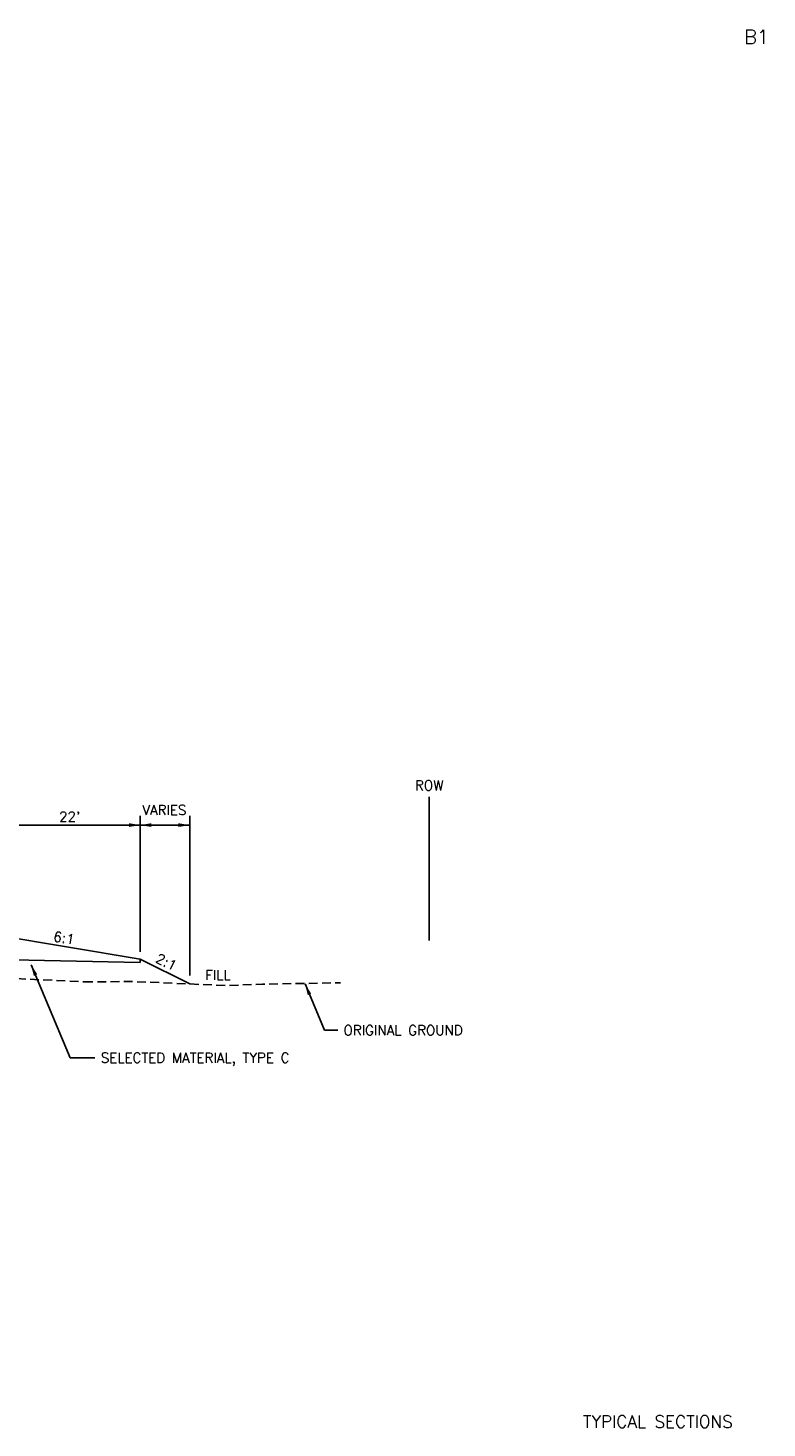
# Model space of a CAD drawing. Extents: x 18 to 323, y 7 to 735.
# Tile 2 of 6: x 218 to 323, y 11 to 209. Entities that reach past the tile are written whole.
import ezdxf
from ezdxf.enums import TextEntityAlignment as Align

# ---------------------------------------------------------------- set-up
doc = ezdxf.new("R2010")
doc.units = 0
doc.header["$LTSCALE"] = 10
doc.header["$MEASUREMENT"] = 0
doc.linetypes.add('HIDDEN_050%', pattern=[0.1875, 0.125, -0.0625])
for name, color, linetype in [('C-ANNO-TITL-T175', 6, 'CONTINUOUS'), ('C-ANNO-TITL-T200', 6, 'CONTINUOUS'), ('C-ANNO-TITL-T80', 1, 'CONTINUOUS'), ('DD', 3, 'CONTINUOUS'), ('DL-P4', 4, 'CONTINUOUS'), ('DL-P8', 8, 'CONTINUOUS'), ('DT-L140', 5, 'CONTINUOUS'), ('XEG', 2, 'HIDDEN_050%'), ('XREF-BORDER', 7, 'CONTINUOUS')]:
    doc.layers.add(name, color=color, linetype=linetype)
doc.styles.add('L120', font='ROMANSM.shx', dxfattribs={"height": 1.2})
doc.styles.add('L140', font='ROMANSM.shx', dxfattribs={"height": 1.4})
doc.styles.add('L175', font='ROMANSM.shx', dxfattribs={"height": 1.75})
doc.styles.add('L200', font='ROMANSM.shx', dxfattribs={"height": 2})
doc.styles.add('L80', font='ROMANSM.shx', dxfattribs={"height": 0.8})

# ---------------------------------------------------------------- blocks, each defined once
blk = doc.blocks.new('08022_00_att1')
at = {"layer": 'C-ANNO-TITL-T175', "style": 'L175'}
for tag, p in [('LINE1', (30.75, 1.352)), ('LINE2', (30.75, 1.069)), ('LINE3', (30.75, 0.785))]:
    blk.add_attdef(tag, text='', height=0.175, dxfattribs=at).set_placement(p, align=Align.CENTER)
at = {"layer": 'C-ANNO-TITL-T200', "style": 'L200'}
blk.add_attdef('NUM', text='', height=0.2, dxfattribs=at).set_placement((32.15, 20.805), align=Align.MIDDLE)
at = {"layer": 'C-ANNO-TITL-T80', "style": 'L80'}
blk.add_attdef('DRAFTED', text='', height=0.08, rotation=90, dxfattribs=at).set_placement((2.325, 20.155), align=Align.MIDDLE_LEFT)

msp = doc.modelspace()

# ---------------------------------------------------------------- linework, layer by layer
at = {"layer": 'DD'}
for p, q in [((234.09, 78.21), (234.09, 97.52)), ((241.11, 74.87), (241.11, 97.52)), ((214.09, 96.2), (234.09, 96.2)), ((234.09, 96.2), (241.11, 96.2)), ((218.63, 76.39), (224.18, 63.16)), ((257.48, 73.66), (260.23, 67.09)), ((260.23, 67.09), (262.1, 67.09)), ((224.18, 63.16), (227.68, 63.16))]:
    msp.add_line(p, q, dxfattribs=at)
for points in [[(234.09, 96.2), (232.49, 95.94), (232.49, 96.47), (232.49, 95.94)], [(234.09, 96.2), (235.69, 95.94), (235.69, 96.47), (235.69, 95.94)], [(241.11, 96.2), (239.51, 95.94), (239.51, 96.47), (239.51, 95.94)], [(218.63, 76.39), (219.5, 75.02), (219, 74.81), (219.5, 75.02)], [(257.48, 73.66), (257.85, 72.08), (258.34, 72.29), (257.85, 72.08)]]:
    msp.add_solid(points, dxfattribs=at)
at = {"layer": 'DL-P4'}
for p, q in [((212.09, 80.84), (234.09, 77.17)), ((172.09, 77.97), (234.09, 76.73)), ((241.11, 73.66), (234.09, 77.17)), ((234.09, 77.17), (234.09, 76.73))]:
    msp.add_line(p, q, dxfattribs=at)
at = {"layer": 'DL-P8'}
msp.add_line((275.09, 79.85), (275.09, 100.2), dxfattribs=at)
at = {"layer": 'XEG', "flags": 128}
for points in [[(71.1, 81.6), (85.3, 81.59), (86.68, 82.11), (92.58, 82.96), (98.48, 82.97), (102.44, 82.97), (109.31, 81.68), (116.36, 81.25), (121.87, 81.29), (124.7, 80.54), (133.01, 79.11), (136.17, 78.75), (141.23, 78.13), (142.32, 78.03), (147.32, 78.5), (152.93, 78.15), (160.73, 77.1), (226.15, 73.96)], [(226.15, 73.96), (233.11, 74), (246.6, 73.43), (251.45, 73.63), (262.52, 73.83)]]:
    msp.add_lwpolyline(points, dxfattribs=at)

# ---------------------------------------------------------------- block references
at = {"layer": 'XREF-BORDER'}
ref = msp.add_blockref('08022_00_att1', (0, 0), dxfattribs=dict(at, xscale=10, yscale=10, zscale=10))
ref.add_attrib('LINE2', 'TYPICAL SECTIONS', dxfattribs={"layer": 'C-ANNO-TITL-T175', "height": 1.75, "style": 'L175'}).set_placement((307.5, 10.69), align=Align.CENTER)
ref.add_attrib('NUM', 'B1', dxfattribs={"layer": 'C-ANNO-TITL-T200', "height": 2, "style": 'L200'}).set_placement((321.5, 208.05), align=Align.MIDDLE)

# ---------------------------------------------------------------- texts
at = {"layer": 'DT-L140'}
for s, style, p in [('ROW', 'L120', (275.07, 101.83)), ("22'", 'L140', (224.09, 97.4)), ('VARIES', 'L140', (237.53, 98.35)), ('FILL', 'L140', (245.12, 74.94))]:
    msp.add_text(s, height=1.4, dxfattribs=dict(at, style=style)).set_placement(p, align=Align.MIDDLE)
at = {"layer": 'DT-L140', "style": 'L140'}
for s, rotation, p in [('6:1', 350.5377, (223.29, 80.19)), ('2:1', 333.4349, (237.8, 76.78))]:
    msp.add_text(s, height=1.4, rotation=rotation, dxfattribs=at).set_placement(p, align=Align.MIDDLE)
for s, p in [('ORIGINAL GROUND', (262.92, 67.1)), ('SELECTED MATERIAL, TYPE C', (228.51, 63.19))]:
    msp.add_text(s, height=1.4, dxfattribs=at).set_placement(p, align=Align.MIDDLE_LEFT)

doc.saveas('drawing.dxf')
